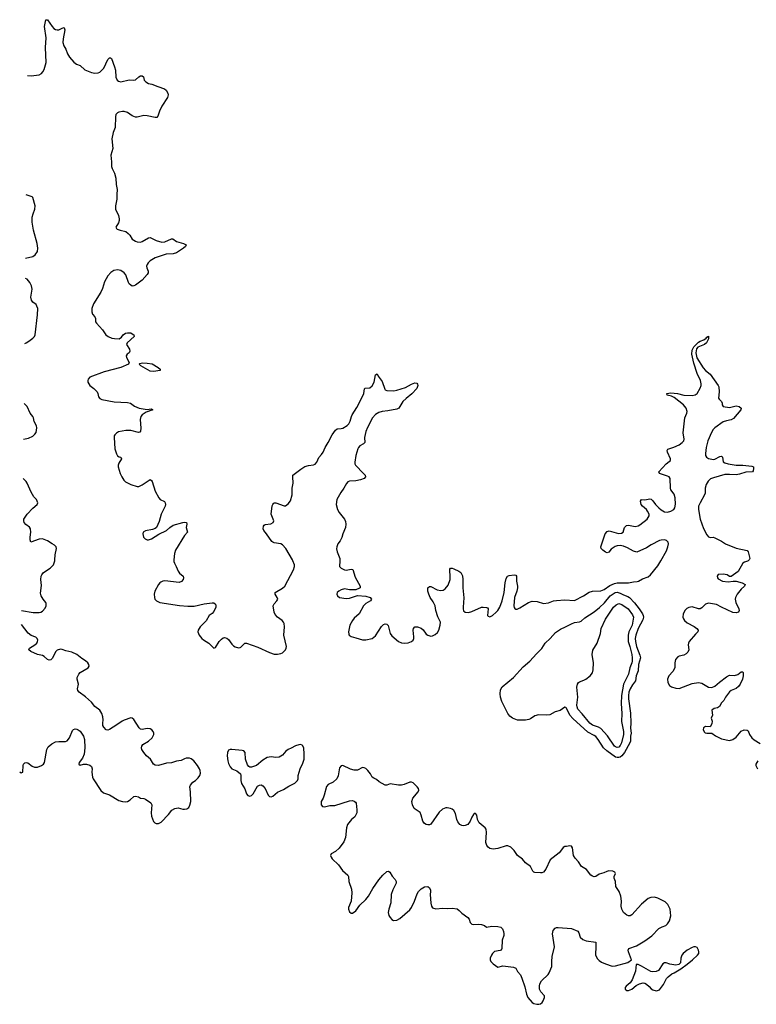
# Model space of a CAD drawing. Header units: inches. Extents: x 1839294 to 1929364, y 762242 to 909984.
# Tile 32 of 76: x 1840550 to 1849577, y 834566 to 846630. Entities that reach past the tile are written whole.
import ezdxf

# ---------------------------------------------------------------- set-up
doc = ezdxf.new("R2010")
doc.units = ezdxf.units.IN
doc.header["$MEASUREMENT"] = 0
doc.layers.add('B8843', color=7, linetype='Continuous')
doc.layers.add('B8844', color=7, linetype='Continuous')

msp = doc.modelspace()

# ---------------------------------------------------------------- linework, layer by layer
at = {"layer": 'B8843', "color": 6, "elevation": 600}
for points in [[(1840573, 839392), (1840715, 839365), (1840790, 839366), (1840810, 839372), (1840830, 839384), (1840861, 839419), (1840874, 839450), (1840875, 839475), (1840870, 839490), (1840838, 839530), (1840815, 839570), (1840803, 839603), (1840818, 839698), (1840810, 839770), (1840813, 839810), (1840821, 839830), (1840843, 839857), (1840922, 839910), (1840966, 839950), (1840980, 840000)], [(1842438, 840000), (1842438, 839990), (1842445, 839970), (1842468, 839930), (1842493, 839873), (1842510, 839849), (1842553, 839810), (1842559, 839790), (1842554, 839770), (1842533, 839747), (1842504, 839736), (1842330, 839753), (1842303, 839750), (1842280, 839740), (1842266, 839730), (1842250, 839710), (1842205, 839630), (1842196, 839590), (1842201, 839550), (1842208, 839530), (1842227, 839510), (1842269, 839489), (1842510, 839451), (1842610, 839443), (1842690, 839446), (1842810, 839471), (1842910, 839485), (1842930, 839484), (1842950, 839470), (1842955, 839450), (1842953, 839430), (1842930, 839377), (1842910, 839356), (1842870, 839328), (1842837, 839263), (1842763, 839190), (1842737, 839150), (1842732, 839130), (1842749, 839090), (1842780, 839050), (1842802, 839030), (1842868, 838990), (1842930, 838931), (1842950, 838939), (1842996, 839010), (1843021, 839039), (1843044, 839056), (1843061, 839059), (1843090, 839051), (1843110, 839036), (1843150, 838979), (1843170, 838960), (1843190, 838948), (1843230, 838933), (1843250, 838936), (1843258, 838942), (1843310, 838989), (1843330, 838992), (1843470, 838941), (1843610, 838875), (1843670, 838856), (1843710, 838855), (1843750, 838864), (1843770, 838873), (1843807, 838910), (1843817, 838930), (1843820, 838950), (1843788, 839090), (1843794, 839190), (1843791, 839230), (1843782, 839250), (1843766, 839270), (1843710, 839309), (1843682, 839342), (1843670, 839370), (1843656, 839450), (1843667, 839473), (1843703, 839510), (1843713, 839530), (1843707, 839550), (1843680, 839590), (1843681, 839610), (1843770, 839663), (1843799, 839690), (1843904, 839890), (1843917, 839930), (1843918, 839950), (1843898, 840000)], [(1844471, 840000), (1844470, 839930), (1844488, 839908), (1844530, 839888), (1844550, 839886), (1844610, 839899), (1844632, 839892), (1844661, 839801), (1844724, 839690), (1844721, 839670), (1844715, 839665), (1844670, 839646), (1844590, 839646), (1844530, 839655), (1844490, 839646), (1844460, 839630), (1844442, 839610), (1844438, 839590), (1844444, 839570), (1844470, 839550), (1844550, 839539), (1844590, 839543), (1844690, 839574), (1844790, 839568), (1844845, 839550), (1844861, 839530), (1844847, 839510), (1844790, 839475), (1844762, 839450), (1844708, 839352), (1844650, 839298), (1844628, 839270), (1844597, 839210), (1844578, 839130), (1844582, 839102), (1844588, 839088), (1844599, 839079), (1844611, 839071), (1844670, 839058), (1844750, 839030), (1844790, 839030), (1844870, 839049), (1844910, 839081), (1844984, 839196), (1845010, 839219), (1845030, 839226), (1845050, 839225), (1845067, 839207), (1845090, 839110), (1845110, 839080), (1845190, 839012), (1845230, 838994), (1845270, 838991), (1845310, 838997), (1845350, 839010), (1845370, 839028), (1845378, 839050), (1845378, 839070), (1845370, 839150), (1845374, 839170), (1845391, 839189), (1845423, 839190), (1845470, 839175), (1845494, 839154), (1845530, 839100), (1845550, 839087), (1845590, 839078), (1845610, 839081), (1845642, 839098), (1845670, 839123), (1845685, 839150), (1845704, 839210), (1845705, 839250), (1845673, 839313), (1845651, 839390), (1845640, 839450), (1845617, 839497), (1845578, 839550), (1845562, 839590), (1845552, 839630), (1845550, 839670), (1845570, 839687), (1845590, 839684), (1845664, 839644), (1845710, 839635), (1845739, 839641), (1845765, 839655), (1845799, 839701), (1845823, 839770), (1845826, 839810), (1845819, 839881), (1845822, 839898), (1845830, 839910), (1845850, 839910), (1845870, 839903), (1845933, 839873), (1845955, 839855), (1845976, 839816), (1845982, 839770), (1845979, 839670), (1845994, 839546), (1845983, 839430), (1845983, 839410), (1845990, 839388), (1846010, 839372), (1846050, 839367), (1846090, 839380), (1846210, 839430), (1846230, 839433), (1846269, 839429), (1846282, 839422), (1846290, 839410), (1846282, 839330), (1846290, 839320), (1846310, 839315), (1846342, 839330), (1846390, 839369), (1846410, 839390), (1846432, 839430), (1846464, 839510), (1846488, 839610), (1846500, 839730), (1846510, 839784), (1846528, 839812), (1846550, 839821), (1846610, 839829), (1846630, 839823), (1846639, 839810), (1846639, 839750), (1846650, 839690), (1846649, 839670), (1846641, 839630), (1846612, 839550), (1846604, 839450), (1846609, 839429), (1846617, 839417), (1846630, 839408), (1846648, 839408), (1846678, 839422), (1846786, 839490), (1846830, 839504), (1846890, 839503), (1846970, 839476), (1847030, 839485), (1847090, 839509), (1847130, 839515), (1847230, 839521), (1847350, 839513), (1847460, 839570), (1847530, 839616), (1847570, 839627), (1847670, 839632), (1847711, 839650), (1847782, 839698), (1847838, 839722), (1847871, 839729), (1848010, 839729), (1848070, 839743), (1848115, 839745), (1848134, 839750), (1848182, 839778), (1848250, 839805), (1848280, 839830), (1848370, 839938), (1848405, 840000)], [(1849478, 840000), (1849470, 839994), (1849430, 839984), (1849411, 839970), (1849355, 839870), (1849270, 839808), (1849250, 839809), (1849218, 839830), (1849170, 839837), (1849110, 839831), (1849097, 839810), (1849099, 839790), (1849110, 839778), (1849161, 839750), (1849230, 839741), (1849291, 839749), (1849330, 839749), (1849403, 839730), (1849439, 839710), (1849432, 839690), (1849390, 839653), (1849342, 839590), (1849322, 839550), (1849319, 839530), (1849325, 839490), (1849361, 839410), (1849365, 839390), (1849358, 839370), (1849330, 839362), (1849290, 839367), (1849150, 839430), (1849090, 839466), (1848990, 839481), (1848953, 839467), (1848910, 839424), (1848890, 839412), (1848869, 839411), (1848790, 839435), (1848750, 839428), (1848725, 839415), (1848703, 839397), (1848682, 839350), (1848678, 839310), (1848683, 839290), (1848696, 839270), (1848730, 839241), (1848815, 839195), (1848849, 839170), (1848862, 839150), (1848861, 839130), (1848830, 839102), (1848753, 839010), (1848744, 838990), (1848742, 838970), (1848751, 838910), (1848738, 838882), (1848719, 838861), (1848690, 838842), (1848630, 838832), (1848615, 838825), (1848587, 838790), (1848579, 838750), (1848579, 838690), (1848555, 838645), (1848503, 838590), (1848488, 838550), (1848493, 838510), (1848512, 838472), (1848537, 838457), (1848590, 838439), (1848630, 838437), (1848790, 838497), (1848870, 838509), (1848910, 838500), (1848990, 838452), (1849030, 838449), (1849070, 838466), (1849125, 838515), (1849210, 838577), (1849250, 838600), (1849310, 838594), (1849350, 838609), (1849390, 838640), (1849410, 838640), (1849416, 838630), (1849417, 838590), (1849406, 838550), (1849380, 838490), (1849359, 838461), (1849330, 838435), (1849270, 838412), (1849250, 838393), (1849198, 838330), (1849177, 838290), (1849150, 838260), (1849126, 838214), (1849102, 838198), (1849061, 838190), (1849031, 838170), (1849039, 838110), (1849022, 838070), (1849036, 838036), (1849030, 838001), (1849010, 837967), (1848952, 837968), (1848930, 837955), (1848927, 837930), (1848941, 837901), (1848950, 837893), (1848970, 837888), (1849030, 837888), (1849077, 837857), (1849150, 837817), (1849250, 837800), (1849288, 837812), (1849330, 837839), (1849390, 837913), (1849428, 837928), (1849465, 837925), (1849475, 837915), (1849493, 837870), (1849522, 837830), (1849550, 837806), (1849622, 837762)], [(1840550, 837416), (1840570, 837402), (1840589, 837410), (1840592, 837490), (1840598, 837510), (1840614, 837526), (1840630, 837528), (1840650, 837523), (1840702, 837482), (1840730, 837471), (1840770, 837471), (1840819, 837490), (1840842, 837510), (1840853, 837530), (1840884, 837690), (1840899, 837721), (1840944, 837756), (1840990, 837782), (1841030, 837788), (1841110, 837785), (1841130, 837793), (1841159, 837830), (1841199, 837921), (1841210, 837934), (1841230, 837941), (1841250, 837939), (1841268, 837930), (1841291, 837911), (1841333, 837853), (1841343, 837810), (1841347, 837710), (1841339, 837630), (1841318, 837582), (1841278, 837530), (1841273, 837510), (1841290, 837496), (1841332, 837508), (1841370, 837509), (1841410, 837496), (1841430, 837479), (1841439, 837450), (1841432, 837410), (1841443, 837350), (1841451, 837330), (1841544, 837184), (1841578, 837158), (1841650, 837133), (1841765, 837065), (1841810, 837050), (1841850, 837046), (1841870, 837049), (1841905, 837070), (1841947, 837113), (1841970, 837118), (1842004, 837110), (1842030, 837092), (1842070, 837088), (1842090, 837080), (1842155, 837035), (1842170, 837010), (1842160, 836910), (1842164, 836870), (1842190, 836806), (1842204, 836790), (1842222, 836782), (1842250, 836781), (1842282, 836798), (1842373, 836890), (1842416, 836944), (1842450, 836967), (1842490, 836972), (1842550, 836957), (1842570, 836956), (1842598, 836962), (1842621, 836979), (1842636, 837004), (1842649, 837051), (1842644, 837170), (1842635, 837230), (1842641, 837250), (1842670, 837289), (1842703, 837310), (1842739, 837341), (1842758, 837370), (1842764, 837396), (1842761, 837430), (1842754, 837450), (1842730, 837493), (1842684, 837550), (1842650, 837574), (1842630, 837581), (1842590, 837580), (1842570, 837574), (1842528, 837552), (1842470, 837543), (1842410, 837524), (1842350, 837520), (1842250, 837493), (1842210, 837497), (1842191, 837510), (1842154, 837570), (1842105, 837610), (1842071, 837650), (1842046, 837690), (1842042, 837710), (1842046, 837730), (1842060, 837750), (1842130, 837792), (1842172, 837830), (1842192, 837870), (1842192, 837890), (1842184, 837910), (1842169, 837930), (1842150, 837943), (1842110, 837944), (1842050, 837934), (1842030, 837939), (1842015, 837955), (1841950, 838054), (1841930, 838073), (1841910, 838077), (1841830, 838049), (1841804, 838036), (1841742, 837990), (1841650, 837932), (1841630, 837925), (1841610, 837931), (1841581, 837961), (1841570, 837982), (1841568, 838010), (1841573, 838050), (1841570, 838090), (1841555, 838130), (1841531, 838171), (1841470, 838215), (1841430, 838270), (1841355, 838335), (1841278, 838390), (1841262, 838410), (1841260, 838430), (1841270, 838490), (1841254, 838550), (1841255, 838570), (1841274, 838610), (1841291, 838630), (1841390, 838690), (1841400, 838710), (1841396, 838730), (1841384, 838750), (1841356, 838776), (1841310, 838803), (1841250, 838854), (1841190, 838881), (1841117, 838897), (1841070, 838914), (1841050, 838918), (1841010, 838907), (1840990, 838884), (1840950, 838807), (1840930, 838786), (1840910, 838782), (1840890, 838790), (1840850, 838827), (1840830, 838838), (1840770, 838854), (1840687, 838890), (1840661, 838910), (1840670, 838930), (1840734, 838970), (1840758, 838990), (1840768, 839010), (1840771, 839029), (1840763, 839050), (1840746, 839066), (1840690, 839086), (1840652, 839112), (1840571, 839219)], [(1849596, 837550), (1849571, 837510), (1849571, 837490), (1849593, 837450)]]:
    msp.add_lwpolyline(points, dxfattribs=at)
at = {"layer": 'B8843', "color": 6}
for points, elevation in [([(1847870, 837588), (1847850, 837594), (1847744, 837670), (1847705, 837710), (1847639, 837810), (1847610, 837846), (1847590, 837861), (1847510, 837901), (1847327, 838067), (1847290, 838110), (1847250, 838193), (1847241, 838201), (1847230, 838206), (1847174, 838166), (1847110, 838149), (1847047, 838113), (1847010, 838108), (1846908, 838112), (1846861, 838099), (1846810, 838063), (1846790, 838054), (1846750, 838049), (1846650, 838047), (1846590, 838070), (1846557, 838097), (1846530, 838130), (1846458, 838278), (1846441, 838330), (1846436, 838370), (1846442, 838418), (1846464, 838456), (1846601, 838570), (1846718, 838702), (1846801, 838770), (1846881, 838859), (1846950, 838925), (1846990, 838990), (1847050, 839047), (1847117, 839123), (1847176, 839164), (1847237, 839190), (1847310, 839229), (1847350, 839243), (1847410, 839252), (1847430, 839262), (1847477, 839303), (1847590, 839375), (1847653, 839427), (1847715, 839485), (1847787, 839570), (1847810, 839589), (1847845, 839610), (1847870, 839614), (1847910, 839605), (1847950, 839584), (1848004, 839564), (1848024, 839550), (1848084, 839484), (1848140, 839410), (1848181, 839350), (1848192, 839330), (1848194, 839310), (1848185, 839275), (1848130, 839170), (1848100, 839090), (1848092, 839050), (1848095, 839010), (1848109, 838950), (1848150, 838842), (1848157, 838810), (1848132, 838730), (1848128, 838650), (1848103, 838590), (1848095, 838530), (1848059, 838481), (1848030, 838430), (1848015, 838390), (1848011, 838350), (1848009, 838310), (1848033, 838133), (1848040, 838010), (1848034, 837950), (1848043, 837890), (1848035, 837850), (1848033, 837790), (1848027, 837770), (1847963, 837650), (1847928, 837610), (1847910, 837596), (1847890, 837589)], 500), ([(1847870, 837712), (1847850, 837719), (1847838, 837730), (1847754, 837854), (1847670, 837946), (1847642, 837962), (1847570, 837985), (1847535, 838010), (1847444, 838124), (1847390, 838182), (1847380, 838210), (1847379, 838230), (1847389, 838330), (1847377, 838450), (1847385, 838490), (1847398, 838510), (1847410, 838519), (1847464, 838536), (1847489, 838551), (1847541, 838590), (1847570, 838629), (1847577, 838663), (1847580, 838750), (1847567, 838850), (1847575, 838905), (1847625, 838990), (1847666, 839110), (1847677, 839170), (1847730, 839284), (1847827, 839430), (1847860, 839460), (1847890, 839475), (1847930, 839466), (1848005, 839410), (1848060, 839340), (1848071, 839310), (1848056, 839210), (1848016, 839130), (1848007, 839090), (1848005, 839050), (1848007, 839010), (1848028, 838950), (1848051, 838850), (1848056, 838810), (1848054, 838770), (1848050, 838748), (1848028, 838690), (1848010, 838610), (1847950, 838490), (1847923, 838350), (1847920, 838250), (1847930, 838130), (1847926, 838030), (1847949, 837910), (1847951, 837870), (1847925, 837770), (1847910, 837738), (1847890, 837717)], 400), ([(1843990, 837749), (1843970, 837746), (1843930, 837734), (1843876, 837704), (1843840, 837690), (1843810, 837669), (1843770, 837618), (1843730, 837595), (1843690, 837590), (1843630, 837597), (1843584, 837590), (1843530, 837559), (1843450, 837490), (1843390, 837472), (1843370, 837473), (1843359, 837479), (1843340, 837500), (1843319, 837570), (1843312, 837650), (1843295, 837670), (1843276, 837676), (1843150, 837686), (1843130, 837687), (1843110, 837678), (1843097, 837650), (1843094, 837610), (1843100, 837550), (1843110, 837516), (1843130, 837476), (1843150, 837452), (1843210, 837425), (1843255, 837390), (1843259, 837370), (1843259, 837310), (1843270, 837271), (1843307, 837207), (1843330, 837143), (1843344, 837124), (1843370, 837115), (1843390, 837123), (1843410, 837144), (1843463, 837237), (1843487, 837253), (1843510, 837254), (1843530, 837242), (1843557, 837210), (1843595, 837130), (1843610, 837112), (1843630, 837108), (1843650, 837118), (1843710, 837166), (1843783, 837197), (1843850, 837240), (1843923, 837277), (1843953, 837307), (1843961, 837330), (1843964, 837370), (1843986, 837450), (1844020, 837520), (1844035, 837570), (1844037, 837630), (1844030, 837709), (1844016, 837736), (1844010, 837743)], 600), ([(1844510, 837493), (1844490, 837489), (1844470, 837465), (1844453, 837367), (1844438, 837330), (1844390, 837287), (1844330, 837260), (1844310, 837233), (1844283, 837130), (1844268, 837092), (1844245, 837050), (1844243, 837030), (1844245, 837010), (1844262, 836990), (1844284, 836984), (1844350, 837000), (1844410, 837002), (1844590, 837061), (1844630, 837062), (1844650, 837056), (1844664, 837044), (1844673, 837030), (1844683, 836950), (1844680, 836910), (1844656, 836864), (1844616, 836830), (1844567, 836770), (1844553, 836730), (1844544, 836610), (1844523, 836557), (1844463, 836477), (1844420, 836440), (1844367, 836410), (1844360, 836390), (1844366, 836370), (1844379, 836350), (1844456, 836276), (1844504, 836204), (1844571, 836150), (1844581, 836130), (1844582, 836070), (1844616, 835976), (1844622, 835930), (1844612, 835828), (1844580, 835750), (1844579, 835730), (1844590, 835698), (1844610, 835682), (1844630, 835683), (1844670, 835713), (1844718, 835782), (1844791, 835850), (1844826, 835890), (1844877, 835983), (1844949, 836091), (1845000, 836150), (1845050, 836194), (1845070, 836199), (1845087, 836187), (1845116, 836136), (1845150, 836096), (1845163, 836070), (1845164, 836050), (1845124, 835970), (1845103, 835910), (1845098, 835810), (1845073, 835730), (1845067, 835690), (1845074, 835654), (1845088, 835628), (1845110, 835603), (1845130, 835594), (1845170, 835596), (1845210, 835616), (1845330, 835725), (1845350, 835750), (1845389, 835830), (1845422, 835918), (1845438, 835950), (1845470, 835980), (1845510, 836005), (1845551, 836011), (1845571, 835991), (1845583, 835963), (1845586, 835950), (1845580, 835910), (1845587, 835807), (1845595, 835770), (1845610, 835748), (1845650, 835737), (1845737, 835743), (1845790, 835739), (1845850, 835743), (1845910, 835734), (1845937, 835717), (1845970, 835681), (1846043, 835630), (1846057, 835610), (1846070, 835570), (1846089, 835549), (1846110, 835544), (1846170, 835547), (1846210, 835542), (1846247, 835530), (1846270, 835511), (1846337, 835523), (1846410, 835520), (1846444, 835510), (1846468, 835490), (1846480, 835460), (1846484, 835430), (1846483, 835410), (1846464, 835350), (1846460, 835250), (1846449, 835231), (1846436, 835224), (1846370, 835211), (1846344, 835190), (1846330, 835170), (1846317, 835130), (1846316, 835110), (1846323, 835090), (1846350, 835060), (1846410, 835022), (1846470, 835036), (1846601, 835021), (1846630, 835007), (1846650, 834967), (1846685, 834925), (1846705, 834885), (1846739, 834779), (1846759, 834690), (1846776, 834650), (1846830, 834588), (1846850, 834576), (1846886, 834566), (1846910, 834566), (1846930, 834571), (1846951, 834589), (1846965, 834610), (1846981, 834650), (1846981, 834670), (1846938, 834718), (1846921, 834750), (1846918, 834790), (1846924, 834816), (1846945, 834855), (1847024, 834930), (1847039, 834950), (1847072, 835030), (1847070, 835090), (1847074, 835150), (1847103, 835270), (1847079, 835430), (1847088, 835470), (1847110, 835498), (1847130, 835508), (1847150, 835509), (1847310, 835495), (1847390, 835461), (1847402, 835442), (1847419, 835390), (1847450, 835358), (1847490, 835344), (1847608, 835328), (1847612, 835312), (1847612, 835250), (1847605, 835195), (1847607, 835170), (1847630, 835122), (1847650, 835102), (1847681, 835081), (1847730, 835060), (1847810, 835035), (1847850, 835036), (1848002, 835078), (1848048, 835110), (1848009, 835209), (1848007, 835230), (1848014, 835250), (1848110, 835284), (1848210, 835344), (1848297, 835403), (1848384, 835496), (1848424, 835516), (1848468, 835532), (1848490, 835550), (1848514, 835590), (1848528, 835650), (1848519, 835730), (1848492, 835790), (1848460, 835820), (1848370, 835868), (1848330, 835880), (1848286, 835874), (1848250, 835861), (1848170, 835794), (1848050, 835661), (1848030, 835650), (1848010, 835649), (1847990, 835658), (1847950, 835690), (1847928, 835730), (1847922, 835770), (1847926, 835830), (1847918, 835890), (1847894, 835950), (1847857, 836010), (1847849, 836069), (1847836, 836110), (1847836, 836130), (1847850, 836170), (1847844, 836184), (1847818, 836198), (1847770, 836203), (1847745, 836195), (1847710, 836177), (1847650, 836160), (1847610, 836132), (1847590, 836129), (1847570, 836136), (1847550, 836150), (1847496, 836216), (1847434, 836254), (1847399, 836310), (1847355, 836355), (1847338, 836390), (1847323, 836483), (1847310, 836505), (1847290, 836507), (1847250, 836498), (1847230, 836498), (1847210, 836489), (1847179, 836441), (1847159, 836421), (1847050, 836338), (1846999, 836221), (1846970, 836185), (1846950, 836178), (1846930, 836176), (1846862, 836182), (1846850, 836187), (1846839, 836199), (1846810, 836254), (1846750, 836299), (1846710, 836344), (1846650, 836390), (1846611, 836450), (1846570, 836491), (1846530, 836508), (1846510, 836508), (1846410, 836473), (1846350, 836468), (1846310, 836473), (1846290, 836490), (1846273, 836513), (1846264, 836550), (1846270, 836670), (1846265, 836710), (1846255, 836730), (1846180, 836790), (1846160, 836830), (1846150, 836882), (1846140, 836900), (1846130, 836906), (1846109, 836890), (1846090, 836858), (1846072, 836810), (1846040, 836770), (1846010, 836755), (1845990, 836753), (1845970, 836756), (1845945, 836770), (1845921, 836801), (1845908, 836830), (1845890, 836905), (1845870, 836942), (1845850, 836958), (1845830, 836966), (1845790, 836975), (1845770, 836974), (1845730, 836955), (1845690, 836922), (1845590, 836775), (1845570, 836765), (1845550, 836763), (1845530, 836768), (1845510, 836783), (1845490, 836810), (1845470, 836884), (1845456, 836916), (1845385, 836965), (1845362, 837010), (1845356, 837050), (1845368, 837090), (1845432, 837170), (1845441, 837190), (1845436, 837210), (1845422, 837230), (1845370, 837280), (1845350, 837287), (1845330, 837287), (1845261, 837259), (1845230, 837253), (1845190, 837253), (1845090, 837267), (1845050, 837253), (1845030, 837253), (1844956, 837290), (1844922, 837322), (1844890, 837336), (1844871, 837351), (1844848, 837390), (1844817, 837430), (1844790, 837455), (1844770, 837465), (1844750, 837466), (1844690, 837436), (1844650, 837435), (1844605, 837445)], 600), ([(1848830, 835271), (1848810, 835270), (1848790, 835263), (1848730, 835230), (1848681, 835190), (1848665, 835170), (1848650, 835130), (1848646, 835074), (1848627, 835053), (1848590, 835045), (1848518, 835058), (1848470, 835076), (1848450, 835075), (1848430, 835061), (1848378, 834982), (1848350, 834968), (1848310, 834963), (1848286, 834966), (1848170, 835034), (1848128, 835052), (1848106, 835054), (1848095, 834970), (1848056, 834864), (1848032, 834828), (1847982, 834790), (1847969, 834770), (1847971, 834750), (1847990, 834736), (1848010, 834734), (1848050, 834752), (1848105, 834795), (1848144, 834816), (1848190, 834829), (1848210, 834825), (1848230, 834814), (1848265, 834785), (1848290, 834754), (1848310, 834742), (1848350, 834732), (1848367, 834733), (1848390, 834744), (1848438, 834810), (1848478, 834882), (1848496, 834904), (1848542, 834938), (1848570, 834950), (1848650, 835000), (1848730, 835059), (1848794, 835110), (1848857, 835170), (1848871, 835190), (1848874, 835210), (1848870, 835230), (1848850, 835260)], 600)]:
    msp.add_lwpolyline(points, close=True, dxfattribs=dict(at, elevation=elevation))
at = {"layer": 'B8844', "color": 6, "elevation": 600}
for points in [[(1840646, 845945), (1840690, 845944), (1840790, 845954), (1840818, 845970), (1840835, 845990), (1840850, 846019), (1840875, 846105), (1840868, 846290), (1840874, 846406), (1840855, 846545), (1840870, 846630), (1840890, 846630), (1840946, 846546), (1840970, 846522), (1840990, 846509), (1841010, 846504), (1841030, 846507), (1841070, 846526), (1841090, 846533), (1841096, 846530), (1841104, 846504), (1841083, 846397), (1841079, 846350), (1841090, 846310), (1841117, 846270), (1841134, 846210), (1841159, 846170), (1841212, 846110), (1841246, 846086), (1841290, 846067), (1841350, 846015), (1841430, 845984), (1841470, 845975), (1841510, 845979), (1841530, 845987), (1841583, 846037), (1841630, 846143), (1841650, 846164), (1841661, 846161), (1841673, 846153), (1841713, 846053), (1841722, 846010), (1841730, 845928), (1841746, 845890), (1841759, 845879), (1841790, 845868), (1841890, 845892), (1841950, 845889), (1841968, 845892), (1842008, 845932), (1842030, 845941), (1842050, 845942), (1842069, 845930), (1842076, 845890), (1842094, 845870), (1842129, 845849), (1842170, 845840), (1842242, 845810), (1842324, 845784), (1842346, 845766), (1842365, 845730), (1842370, 845710), (1842363, 845677), (1842293, 845570), (1842262, 845510), (1842244, 845450), (1842230, 845431), (1842209, 845431), (1842110, 845453), (1842070, 845456), (1841990, 845435), (1841970, 845434), (1841930, 845451), (1841870, 845492), (1841830, 845507), (1841810, 845507), (1841763, 845497), (1841747, 845490), (1841728, 845470), (1841722, 845438), (1841718, 845310), (1841694, 845250), (1841679, 845170), (1841692, 845050), (1841666, 844970), (1841676, 844890), (1841677, 844830), (1841685, 844805), (1841711, 844750), (1841728, 844690), (1841734, 844610), (1841745, 844550), (1841739, 844490), (1841740, 844430), (1841723, 844350), (1841722, 844330), (1841726, 844310), (1841761, 844230), (1841770, 844190), (1841770, 844170), (1841759, 844141), (1841728, 844090), (1841735, 844070), (1841745, 844065), (1841781, 844050), (1841850, 844033), (1841881, 844010), (1841900, 843990), (1841930, 843940), (1841970, 843915), (1841990, 843908), (1842030, 843906), (1842050, 843911), (1842130, 843958), (1842150, 843961), (1842223, 843923), (1842290, 843906), (1842330, 843910), (1842410, 843945), (1842425, 843945), (1842471, 843911), (1842557, 843890), (1842588, 843870), (1842581, 843850), (1842557, 843830), (1842470, 843775), (1842430, 843762), (1842344, 843756), (1842210, 843714), (1842150, 843677), (1842124, 843650), (1842111, 843630), (1842105, 843610), (1842108, 843590), (1842124, 843550), (1842123, 843530), (1842113, 843510), (1842050, 843440), (1841970, 843378), (1841950, 843368), (1841930, 843367), (1841910, 843376), (1841892, 843392), (1841882, 843410), (1841850, 843504), (1841830, 843530), (1841790, 843557), (1841750, 843564), (1841704, 843556), (1841667, 843533), (1841629, 843491), (1841590, 843418), (1841564, 843336), (1841544, 843290), (1841454, 843150), (1841434, 843090), (1841432, 843050), (1841442, 843022), (1841470, 842990), (1841477, 842970), (1841478, 842930), (1841490, 842910), (1841565, 842830), (1841607, 842770), (1841636, 842750), (1841678, 842730), (1841710, 842722), (1841770, 842721), (1841798, 842742), (1841816, 842770), (1841846, 842790), (1841870, 842795), (1841910, 842792), (1841930, 842783), (1841948, 842770), (1841952, 842750), (1841865, 842670), (1841857, 842650), (1841894, 842594), (1841898, 842570), (1841890, 842550), (1841867, 842530), (1841856, 842510), (1841859, 842490), (1841891, 842430), (1841883, 842410), (1841791, 842370), (1841585, 842315), (1841409, 842250), (1841390, 842226), (1841384, 842210), (1841385, 842190), (1841409, 842150), (1841460, 842110), (1841500, 842070), (1841509, 842050), (1841514, 842010), (1841530, 841990), (1841556, 841976), (1841706, 841946), (1841870, 841941), (1841907, 841930), (1841956, 841896), (1842015, 841870), (1842110, 841855), (1842162, 841862), (1842180, 841850), (1842098, 841822), (1842052, 841790), (1842035, 841770), (1842027, 841730), (1842034, 841626), (1842031, 841589), (1842022, 841578), (1842006, 841574), (1841910, 841596), (1841850, 841595), (1841761, 841579), (1841735, 841565), (1841715, 841545), (1841708, 841530), (1841706, 841510), (1841717, 841370), (1841736, 841310), (1841750, 841285), (1841770, 841273), (1841790, 841271), (1841798, 841250), (1841763, 841197), (1841756, 841170), (1841758, 841150), (1841783, 841070), (1841801, 841030), (1841828, 840988), (1841848, 840968), (1841910, 840934), (1841990, 840912), (1842010, 840912), (1842052, 840930), (1842150, 840996), (1842166, 840986), (1842175, 840970), (1842212, 840852), (1842253, 840773), (1842272, 840752), (1842325, 840725), (1842334, 840710), (1842336, 840690), (1842332, 840670), (1842285, 840570), (1842259, 840481), (1842226, 840410), (1842210, 840397), (1842176, 840384), (1842090, 840369), (1842064, 840350), (1842059, 840330), (1842061, 840310), (1842068, 840290), (1842088, 840268), (1842110, 840258), (1842130, 840258), (1842164, 840270), (1842253, 840327), (1842349, 840370), (1842390, 840410), (1842430, 840435), (1842550, 840470), (1842570, 840473), (1842592, 840470), (1842598, 840450), (1842591, 840410), (1842606, 840350), (1842570, 840310), (1842458, 840130), (1842445, 840090), (1842437, 840010), (1842438, 840000)], [(1840623, 843708), (1840710, 843730), (1840740, 843750), (1840768, 843790), (1840771, 843829), (1840763, 843890), (1840718, 844050), (1840702, 844150), (1840704, 844210), (1840714, 844250), (1840736, 844310), (1840740, 844350), (1840713, 844450), (1840701, 844461), (1840631, 844486)], [(1840612, 842664), (1840629, 842671), (1840662, 842690), (1840713, 842730), (1840731, 842750), (1840738, 842770), (1840770, 843012), (1840771, 843090), (1840761, 843121), (1840750, 843141), (1840710, 843170), (1840693, 843193), (1840686, 843230), (1840703, 843330), (1840695, 843370), (1840674, 843410), (1840640, 843450), (1840620, 843458)], [(1848405, 840000), (1848476, 840124), (1848493, 840170), (1848500, 840210), (1848496, 840230), (1848478, 840250), (1848450, 840258), (1848410, 840254), (1848390, 840247), (1848290, 840196), (1848230, 840157), (1848113, 840107), (1848070, 840117), (1847999, 840159), (1847950, 840181), (1847910, 840189), (1847870, 840185), (1847845, 840175), (1847799, 840141), (1847770, 840106), (1847750, 840099), (1847730, 840106), (1847697, 840130), (1847677, 840150), (1847670, 840170), (1847726, 840330), (1847750, 840360), (1847773, 840367), (1847886, 840334), (1847923, 840337), (1847943, 840350), (1847961, 840410), (1847987, 840433), (1848010, 840437), (1848090, 840422), (1848130, 840428), (1848150, 840439), (1848239, 840510), (1848263, 840550), (1848263, 840570), (1848244, 840610), (1848230, 840628), (1848181, 840670), (1848167, 840690), (1848158, 840730), (1848170, 840750), (1848210, 840746), (1848270, 840760), (1848290, 840755), (1848310, 840735), (1848341, 840690), (1848380, 840650), (1848410, 840623), (1848450, 840601), (1848490, 840597), (1848530, 840608), (1848565, 840630), (1848579, 840650), (1848585, 840695), (1848582, 840770), (1848570, 840818), (1848530, 840868), (1848523, 840890), (1848520, 841010), (1848507, 841027), (1848490, 841038), (1848391, 841070), (1848384, 841090), (1848470, 841189), (1848510, 841216), (1848523, 841230), (1848525, 841250), (1848488, 841332), (1848485, 841350), (1848492, 841368), (1848567, 841393), (1848630, 841423), (1848669, 841450), (1848688, 841470), (1848694, 841490), (1848682, 841570), (1848699, 841750), (1848726, 841810), (1848730, 841830), (1848719, 841870), (1848686, 841910), (1848570, 842003), (1848538, 842018), (1848484, 842030), (1848479, 842050), (1848530, 842058), (1848610, 842051), (1848690, 842031), (1848790, 842024), (1848827, 842033), (1848850, 842050), (1848890, 842115), (1848901, 842150), (1848902, 842170), (1848892, 842210), (1848850, 842294), (1848810, 842420), (1848786, 842530), (1848790, 842583), (1848810, 842620), (1848870, 842678), (1848890, 842692), (1848932, 842708), (1848962, 842730), (1848970, 842742), (1848990, 842751), (1848990, 842718), (1848968, 842670), (1848942, 842650), (1848861, 842619), (1848842, 842598), (1848835, 842550), (1848847, 842487), (1848925, 842365), (1848953, 842333), (1849010, 842288), (1849108, 842150), (1849116, 842130), (1849120, 842070), (1849114, 841994), (1849121, 841981), (1849151, 841950), (1849159, 841930), (1849159, 841910), (1849170, 841891), (1849250, 841879), (1849330, 841899), (1849366, 841890), (1849393, 841870), (1849385, 841850), (1849297, 841743), (1849270, 841728), (1849210, 841717), (1849170, 841701), (1849070, 841630), (1849049, 841610), (1849027, 841573), (1848982, 841470), (1848964, 841390), (1848953, 841313), (1848954, 841290), (1848968, 841268), (1848990, 841255), (1849050, 841243), (1849070, 841246), (1849130, 841279), (1849150, 841281), (1849161, 841270), (1849172, 841212), (1849190, 841199), (1849230, 841188), (1849330, 841172), (1849413, 841173), (1849521, 841161), (1849541, 841150), (1849543, 841130), (1849539, 841101), (1849530, 841089), (1849450, 841085), (1849370, 841060), (1849330, 841053), (1849250, 841058), (1849190, 841056), (1849050, 841018), (1849017, 841003), (1848986, 840974), (1848963, 840937), (1848949, 840890), (1848948, 840830), (1848943, 840810), (1848887, 840710), (1848870, 840670), (1848869, 840630), (1848888, 840510), (1848930, 840394), (1848970, 840320), (1848990, 840294), (1849010, 840285), (1849048, 840288), (1849070, 840282), (1849150, 840242), (1849199, 840210), (1849330, 840154), (1849465, 840125), (1849478, 840110), (1849497, 840030), (1849490, 840010), (1849478, 840000)], [(1843898, 840000), (1843894, 840010), (1843810, 840152), (1843770, 840194), (1843750, 840209), (1843670, 840222), (1843650, 840229), (1843638, 840238), (1843576, 840330), (1843542, 840370), (1843534, 840390), (1843536, 840424), (1843544, 840436), (1843557, 840443), (1843627, 840453), (1843658, 840470), (1843665, 840490), (1843631, 840570), (1843645, 840675), (1843650, 840690), (1843659, 840701), (1843670, 840710), (1843690, 840710), (1843790, 840672), (1843807, 840673), (1843841, 840699), (1843867, 840733), (1843888, 840810), (1843890, 840890), (1843903, 840950), (1843896, 841030), (1843899, 841050), (1843996, 841124), (1844046, 841154), (1844090, 841169), (1844150, 841175), (1844170, 841186), (1844191, 841210), (1844215, 841265), (1844250, 841304), (1844267, 841330), (1844293, 841390), (1844330, 841449), (1844377, 841543), (1844418, 841602), (1844442, 841618), (1844490, 841620), (1844510, 841626), (1844562, 841658), (1844582, 841678), (1844600, 841710), (1844616, 841770), (1844626, 841790), (1844680, 841880), (1844759, 842030), (1844766, 842050), (1844774, 842106), (1844785, 842115), (1844840, 842120), (1844870, 842144), (1844892, 842188), (1844910, 842278), (1844930, 842291), (1844943, 842263), (1844990, 842196), (1845024, 842104), (1845030, 842096), (1845050, 842086), (1845136, 842084), (1845171, 842089), (1845278, 842122), (1845350, 842163), (1845390, 842179), (1845416, 842176), (1845425, 842165), (1845428, 842148), (1845417, 842110), (1845356, 842044), (1845285, 841990), (1845246, 841950), (1845194, 841870), (1845170, 841860), (1845062, 841838), (1844990, 841830), (1844950, 841818), (1844909, 841791), (1844874, 841750), (1844810, 841634), (1844790, 841586), (1844774, 841510), (1844780, 841450), (1844765, 841435), (1844717, 841410), (1844701, 841390), (1844693, 841370), (1844670, 841290), (1844656, 841210), (1844657, 841190), (1844667, 841170), (1844765, 841070), (1844782, 841050), (1844788, 841030), (1844773, 841010), (1844727, 840993), (1844670, 840980), (1844590, 840974), (1844570, 840966), (1844553, 840947), (1844523, 840890), (1844484, 840836), (1844438, 840750), (1844430, 840690), (1844445, 840630), (1844464, 840590), (1844529, 840509), (1844542, 840482), (1844548, 840450), (1844543, 840410), (1844509, 840330), (1844496, 840284), (1844477, 840243), (1844450, 840210), (1844436, 840170), (1844434, 840146), (1844441, 840110), (1844472, 840030), (1844471, 840000)], [(1840598, 841490), (1840657, 841503), (1840710, 841527), (1840736, 841550), (1840751, 841571), (1840762, 841630), (1840755, 841655), (1840727, 841707), (1840719, 841750), (1840709, 841770), (1840677, 841810), (1840643, 841890), (1840610, 841922), (1840603, 841926)], [(1840980, 840000), (1840982, 840010), (1840986, 840074), (1841000, 840150), (1840997, 840170), (1840977, 840190), (1840946, 840206), (1840890, 840245), (1840850, 840263), (1840830, 840268), (1840790, 840267), (1840688, 840228), (1840678, 840259), (1840679, 840290), (1840688, 840350), (1840684, 840390), (1840670, 840412), (1840625, 840445), (1840606, 840470), (1840599, 840490), (1840600, 840510), (1840641, 840570), (1840710, 840645), (1840763, 840690), (1840772, 840712), (1840756, 840750), (1840725, 840785), (1840690, 840843), (1840641, 840950), (1840628, 840970), (1840593, 841010)]]:
    msp.add_lwpolyline(points, dxfattribs=at)
msp.add_lwpolyline([(1842190, 842320), (1842150, 842325), (1842036, 842390), (1842012, 842410), (1842022, 842418), (1842056, 842424), (1842110, 842422), (1842172, 842412), (1842248, 842370), (1842271, 842350), (1842270, 842330)], close=True, dxfattribs=at)

doc.saveas('drawing.dxf')
